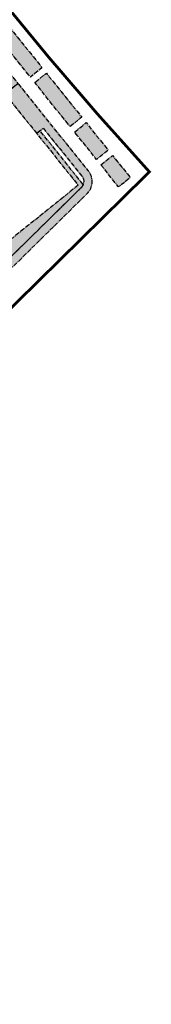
# Model space of a CAD drawing. Header units: millimetres. Extents: x 38389465 to 38395088, y 2473666 to 2480744.
# Tile 255 of 256: x 38394809 to 38394856, y 2478731 to 2479080. Entities that reach past the tile are written whole.
import ezdxf

# ---------------------------------------------------------------- set-up
doc = ezdxf.new("R2010")
doc.units = ezdxf.units.MM
doc.header["$LTSCALE"] = 2
doc.linetypes.add('CENTER2', pattern=[1.125, 0.75, -0.125, 0.125, -0.125])
for name, color, linetype in [('w-用地红线', 1, 'CONTINUOUS'), ('路面铺装', 143, 'CENTER2'), ('路面铺装填充', 143, 'CENTER2')]:
    doc.layers.add(name, color=color, linetype=linetype)

# ---------------------------------------------------------------- blocks, each defined once
blk = doc.blocks.new('6fd5t34533')
at = {"layer": '路面铺装填充', "linetype": 'ByBlock'}
h = blk.add_hatch(dxfattribs=at)
h.set_pattern_fill('HEX', color=256, angle=6.626585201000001e-06, style=0)
h.set_pattern_definition([(38.83647369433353, (99.1569024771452, 202.7948903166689), (-1.034575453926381, 1.285076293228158), [0.9525, -1.905]), (158.8364736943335, (99.1569024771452, 202.7948903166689), (-0.5956209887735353, -1.538506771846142), [0.9525, -1.905]), (98.83647369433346, (99.89884179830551, 203.3922028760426), (-1.630196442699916, -0.2534304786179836), [0.9524999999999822, -1.904999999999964])])
h.paths.add_polyline_path([(491.9517986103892, 195.5018364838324), (496.0802145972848, 198.8254966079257), (502.3498829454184, 191.0377571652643), (498.2214669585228, 187.714097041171)])
h.paths.add_polyline_path([(482.5443570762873, 207.1851592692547), (486.6735196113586, 210.5094204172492), (494.5109369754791, 200.7743338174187), (490.3817744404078, 197.4500726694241)])
h.paths.add_polyline_path([(468.4338578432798, 224.7133644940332), (472.5623131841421, 228.0370563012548), (485.1056139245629, 212.4566535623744), (480.9771585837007, 209.1329617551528)])
h.paths.add_polyline_path([(454.3249207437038, 242.2374548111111), (458.4537986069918, 245.5614867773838), (470.9957872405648, 229.9827138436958), (466.8669093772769, 226.6586818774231)])
h.paths.add_polyline_path([(440.2155665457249, 259.7638957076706), (444.3440218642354, 263.0875874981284), (456.8846872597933, 247.5104582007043), (452.7562319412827, 244.1867664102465)])
h.paths.add_polyline_path([(426.1044528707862, 277.2916058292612), (430.2329081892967, 280.6152976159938), (442.7748855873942, 265.0365386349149), (438.6464302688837, 261.7128468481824)])
h.paths.add_polyline_path([(411.9959633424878, 294.8160564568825), (416.1244186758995, 298.1397482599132), (428.666407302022, 282.5609753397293), (424.5379519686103, 279.2372835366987)])
h.paths.add_polyline_path([(397.8857145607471, 312.3417769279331), (402.0145736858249, 315.6657938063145), (414.5552389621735, 300.0886646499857), (410.4263798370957, 296.7646477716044)])
h.paths.add_polyline_path([(396.3166495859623, 314.290751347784), (400.4453581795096, 317.6146470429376), (387.9046705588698, 333.1918039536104), (383.7759619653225, 329.8679082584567)])
h = blk.add_hatch(dxfattribs=at)
h.set_pattern_fill('HEX', color=256, angle=6.626585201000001e-06, style=0)
h.set_pattern_definition([(38.83647369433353, (99.1569024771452, 202.7948903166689), (-1.034575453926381, 1.285076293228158), [0.9525, -1.905]), (158.8364736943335, (99.1569024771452, 202.7948903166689), (-0.5956209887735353, -1.538506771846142), [0.9525, -1.905]), (98.83647369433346, (99.89884179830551, 203.3922028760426), (-1.630196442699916, -0.2534304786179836), [0.9524999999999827, -1.904999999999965])])
edge = h.paths.add_edge_path()
edge.add_line((462.5023829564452, 224.4298484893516), (460.165565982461, 222.54854936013))
edge.add_line((460.165565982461, 222.54854936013), (457.8273494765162, 220.6690494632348))
edge.add_line((457.8273494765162, 220.6690494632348), (469.1153719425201, 206.6483309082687))
edge.add_line((469.1153719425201, 206.6483309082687), (471.4519112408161, 208.5294064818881))
edge.add_line((471.4519112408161, 208.5294064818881), (485.1626217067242, 191.4988793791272))
edge.add_arc((482.8258020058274, 189.6175836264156), 3.000000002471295, -45.50112148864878, 38.83638422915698, ccw=False)
edge.add_line((484.928487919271, 187.4777911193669), (435.4662038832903, 138.8732430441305))
edge.add_arc((429.1581461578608, 145.2926205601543), 9.000000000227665, 218.8363842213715, 314.4988785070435, ccw=False)
edge.add_line((422.1476870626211, 139.6487333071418), (382.5110514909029, 188.8827097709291))
edge.add_arc((384.8305329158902, 190.7853410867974), 2.999999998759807, 128.8372426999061, 219.3614487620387, ccw=False)
edge.add_line((382.9492021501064, 193.1221325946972), (423.533861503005, 225.7937927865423))
edge.add_line((423.533861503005, 225.7937927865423), (426.3557122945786, 222.2887894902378))
edge.add_line((426.3557122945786, 222.2887894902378), (435.7029611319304, 229.8140096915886))
edge.add_line((435.7029611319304, 229.8140096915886), (432.881376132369, 233.3194038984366))
edge.add_line((432.881376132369, 233.3194038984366), (441.8363481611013, 240.5316678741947))
edge.add_arc((443.7176789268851, 238.1948763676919), 2.999999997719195, 38.83638420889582, 128.8372427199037, ccw=False)
edge.add_line((446.0544986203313, 240.0761721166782), (446.04960501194, 240.0824515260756))
edge.add_line((446.04960501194, 240.0824515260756), (460.165565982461, 222.5485493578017))
edge.add_line((460.165565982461, 222.5485493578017), (462.5023829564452, 224.4298484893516))
edge.add_line((462.5023829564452, 224.4298484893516), (448.3913183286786, 241.9574678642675))
edge.add_arc((443.7176789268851, 238.1948763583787), 6.000000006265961, 38.83638421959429, 128.8372427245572)
edge.add_line((439.9550173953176, 242.8684593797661), (381.0678713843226, 195.4589240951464))
edge.add_arc((384.8305329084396, 190.7853410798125), 5.999999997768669, 128.837242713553, 219.2076712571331)
edge.add_line((380.1813737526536, 186.992542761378), (419.810867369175, 137.7674375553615))
edge.add_arc((429.1581461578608, 145.2926205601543), 12.00000000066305, 218.8363842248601, 314.4988785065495)
edge.add_line((437.5688897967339, 136.7334505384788), (487.0311738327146, 185.3379986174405))
edge.add_arc((482.825802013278, 189.6175836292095), 6.000000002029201, 314.4988785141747, 398.8363842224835)
edge.add_line((487.4994414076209, 193.3801751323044), (462.5023829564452, 224.4298484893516))
h = blk.add_hatch(dxfattribs=at)
h.set_pattern_fill('HEX', color=256, angle=6.626585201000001e-06, style=0)
h.set_pattern_definition([(38.83647369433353, (99.1569024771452, 202.7948903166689), (-1.034575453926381, 1.285076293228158), [0.9525, -1.905]), (158.8364736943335, (99.1569024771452, 202.7948903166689), (-0.5956209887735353, -1.538506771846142), [0.9525, -1.905]), (98.83647369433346, (99.89884179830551, 203.3922028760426), (-1.630196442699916, -0.2534304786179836), [0.9524999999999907, -1.904999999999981])])
edge = h.paths.add_edge_path()
edge.add_line((421.4811342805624, 201.5504675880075), (393.6733619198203, 179.1625896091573))
edge.add_line((393.6733619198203, 179.1625896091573), (386.3995151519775, 188.197245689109))
edge.add_line((386.3995151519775, 188.197245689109), (445.598122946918, 235.8580119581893))
edge.add_line((445.598122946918, 235.8580119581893), (457.8266798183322, 220.6690668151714))
edge.add_line((457.8266798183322, 220.6690668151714), (458.9996622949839, 221.6133987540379))
edge.add_line((458.9996622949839, 221.6133987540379), (445.8320341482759, 237.9692120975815))
edge.add_line((445.8320341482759, 237.9692120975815), (383.4345854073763, 187.7347432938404))
edge.add_line((383.4345854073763, 187.7347432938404), (422.1470174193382, 139.6487506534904))
edge.add_arc((429.1886259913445, 145.3311137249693), 9.048397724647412, 218.9024700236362, 263.6855805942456)
edge.add_arc((429.1391734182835, 145.3210951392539), 9.033128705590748, 263.9903602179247, 314.4551724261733)
edge.add_line((435.4655342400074, 138.8732603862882), (450.8881778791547, 154.020031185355))
edge.add_line((450.8881778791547, 154.020031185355), (449.4807819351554, 155.7681990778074))
edge.add_line((449.4807819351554, 155.7681990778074), (437.2443451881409, 145.9161936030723))
edge.add_line((437.2443451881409, 145.9161936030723), (434.0594925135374, 143.3521671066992))
edge.add_line((434.0594925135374, 143.3521671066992), (428.7627827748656, 139.0876652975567))
edge.add_line((428.7627827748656, 139.0876652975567), (395.7632720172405, 180.0757395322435))
edge.add_line((395.7632720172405, 180.0757395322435), (416.4838448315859, 196.7572324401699))
edge.add_line((416.4838448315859, 196.7572324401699), (449.4807819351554, 155.7681990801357))
edge.add_line((449.4807819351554, 155.7681990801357), (450.8881778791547, 154.0200311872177))
edge.add_line((450.8881778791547, 154.0200311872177), (459.6426793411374, 162.6179363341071))
edge.add_line((459.6426793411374, 162.6179363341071), (484.9283867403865, 187.4783672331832))
edge.add_arc((482.8251325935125, 189.6176008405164), 2.999999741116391, 314.5141007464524, 339.7593029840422)
edge.add_line((485.6398749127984, 188.5797067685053), (470.3152509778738, 207.6148728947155))
edge.add_line((470.3152509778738, 207.6148728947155), (469.1147022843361, 206.6483482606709))
edge.add_line((469.1147022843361, 206.6483482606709), (483.8517522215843, 188.3435300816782))
edge.add_line((483.8517522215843, 188.3435300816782), (452.4608580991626, 163.0709787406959))
edge.add_line((452.4608580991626, 163.0709787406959), (421.4811342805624, 201.5504675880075))
at = {"layer": '路面铺装', "linetype": 'ByBlock', "flags": 128}
for points in [[(454.3249207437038, 242.2374548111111), (458.4537986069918, 245.5614867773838), (470.9957872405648, 229.9827138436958), (466.8669093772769, 226.6586818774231)], [(482.5443570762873, 207.1851592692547), (486.6735196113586, 210.5094204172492), (494.5109369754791, 200.7743338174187), (490.3817744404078, 197.4500726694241)], [(491.9517986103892, 195.5018364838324), (496.0802145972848, 198.8254966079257), (502.3498829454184, 191.0377571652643), (498.2214669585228, 187.714097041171)]]:
    blk.add_lwpolyline(points, close=True, dxfattribs=at)
for points in [[(462.5023829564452, 224.4298484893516), (460.165565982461, 222.54854936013), (457.8273494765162, 220.6690494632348), (469.1153719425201, 206.6483309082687), (471.4519112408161, 208.5294064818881), (485.1626217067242, 191.4988793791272, -0.3855546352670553), (484.928487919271, 187.4777911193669), (435.4662038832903, 138.8732430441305, -0.4434652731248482), (422.1476870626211, 139.6487333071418), (382.5110514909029, 188.8827097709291, -0.4168958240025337), (382.9492021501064, 193.1221325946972), (423.533861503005, 225.7937927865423), (426.3557122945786, 222.2887894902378), (435.7029611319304, 229.8140096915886), (432.881376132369, 233.3194038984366), (441.8363481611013, 240.5316678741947, -0.4142179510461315), (446.0544986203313, 240.0761721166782), (446.04960501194, 240.0824515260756), (460.165565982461, 222.5485493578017), (462.5023829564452, 224.4298484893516), (448.3913183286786, 241.9574678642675, 0.4142179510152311), (439.9550173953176, 242.8684593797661), (381.0678713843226, 195.4589240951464, 0.4161084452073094), (380.1813737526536, 186.992542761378), (419.810867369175, 137.7674375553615, 0.443465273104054), (437.5688897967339, 136.7334505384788), (487.0311738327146, 185.3379986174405, 0.3855546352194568), (487.4994414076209, 193.3801751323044)], [(421.4811342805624, 201.5504675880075), (393.6733619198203, 179.1625896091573), (386.3995151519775, 188.197245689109), (445.598122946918, 235.8580119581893), (457.8266798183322, 220.6690668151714), (458.9996622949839, 221.6133987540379), (445.8320341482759, 237.9692120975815), (383.4345854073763, 187.7347432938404), (422.1470174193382, 139.6487506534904, 0.1979287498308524), (428.1934429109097, 136.3376098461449, 0.2238234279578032), (435.4655342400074, 138.8732603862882), (450.8881778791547, 154.020031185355), (449.4807819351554, 155.7681990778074), (437.2443451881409, 145.9161936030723), (434.0594925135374, 143.3521671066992), (428.7627827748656, 139.0876652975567), (395.7632720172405, 180.0757395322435), (416.4838448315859, 196.7572324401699), (449.4807819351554, 155.7681990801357), (450.8881778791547, 154.0200311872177), (459.6426793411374, 162.6179363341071), (484.9283867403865, 187.4783672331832, 0.1106006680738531), (485.6398749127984, 188.5797067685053), (470.3152509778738, 207.6148728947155), (469.1147022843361, 206.6483482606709), (483.8517522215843, 188.3435300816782), (452.4608580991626, 163.0709787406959)]]:
    blk.add_lwpolyline(points, format="xyb", close=True, dxfattribs=at)
at = {"layer": '路面铺装', "linetype": 'ByBlock', "elevation": 0.0001024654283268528, "flags": 128}
blk.add_lwpolyline([(468.4338578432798, 224.7133644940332), (472.5623131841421, 228.0370563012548), (485.1056139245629, 212.4566535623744), (480.9771585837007, 209.1329617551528)], close=True, dxfattribs=at)

msp = doc.modelspace()

# ---------------------------------------------------------------- linework, layer by layer
at = {"layer": 'w-用地红线', "linetype": 'CENTER2', "ltscale": 10, "const_width": 1, "flags": 128}
msp.add_lwpolyline([(38394697.67230582, 2479216.855170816), (38394697.68330582, 2479216.864170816), (38394698.18830582, 2479217.271170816), (38394715.09930582, 2479196.265170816), (38394802.33330582, 2479087.910170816), (38394819.55130582, 2479066.995170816), (38394837.22130582, 2479046.461170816), (38394855.33630582, 2479026.319170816), (38394854.83230582, 2479025.823170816), (38394853.44330582, 2479024.459170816), (38394852.34530582, 2479023.380170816), (38394821.89030582, 2478993.453170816), (38394813.30330582, 2478985.014170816), (38394743.16130582, 2478916.088170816), (38394730.16230582, 2478903.315170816), (38394702.16830582, 2478875.807170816), (38394592.45530582, 2478767.996170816), (38394587.39930582, 2478763.028170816), (38394577.85230582, 2478760.203170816), (38394567.73730582, 2478755.231170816), (38394561.04930582, 2478752.786170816), (38394550.55730582, 2478750.397170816), (38394544.60330582, 2478747.882170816), (38394540.68530582, 2478746.227170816), (38394536.57230582, 2478743.889170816), (38394533.88930582, 2478742.889170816), (38394533.82530582, 2478742.865170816), (38394519.68830582, 2478736.344170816), (38394519.53030583, 2478736.271170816), (38394513.72730582, 2478734.635170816), (38394511.80230583, 2478734.092170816), (38394504.69730582, 2478734.117170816), (38394495.86830582, 2478731.762170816), (38394492.91030582, 2478732.643170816), (38394492.89630582, 2478732.647170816), (38394492.80430582, 2478732.652170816), (38394492.76930583, 2478732.644170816), (38394492.62030582, 2478732.609170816), (38394484.41830582, 2478733.079170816), (38394469.29130583, 2478738.525170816), (38394457.72730582, 2478745.047170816), (38394456.80530582, 2478745.314170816), (38394453.90930583, 2478745.865170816), (38394446.36330582, 2478747.035170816), (38394444.98030582, 2478746.831170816), (38394431.50230582, 2478746.661170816), (38394430.87330582, 2478746.284170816), (38394427.21230582, 2478746.583170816), (38394427.37630583, 2478745.838170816), (38394427.23930582, 2478744.934170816), (38394427.22630582, 2478744.849170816), (38394427.10530582, 2478744.382170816), (38394426.41630583, 2478744.155170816), (38394423.39030582, 2478745.392170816), (38394417.18430582, 2478747.929170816), (38394404.46730582, 2478753.127170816), (38394401.07130582, 2478755.861170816), (38394398.08830582, 2478758.262170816), (38394397.81830582, 2478758.289170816), (38394387.82430582, 2478755.479170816), (38394376.27130582, 2478751.096170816), (38394371.03830582, 2478752.119170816), (38394366.70030582, 2478752.968170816), (38394359.33830582, 2478759.994170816), (38394355.84830582, 2478762.766170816), (38394355.04130583, 2478764.217170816), (38394349.01330582, 2478764.847170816), (38394344.44230583, 2478766.729170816), (38394341.88730583, 2478770.965170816), (38394342.29130583, 2478778.697170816), (38394343.90830582, 2478790.090170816), (38394348.17330582, 2478820.431170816), (38394349.62830582, 2478826.403170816), (38394350.72830582, 2478830.919170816), (38394352.40930583, 2478834.515170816), (38394353.53130582, 2478834.737170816), (38394356.07648043, 2478835.239205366), (38394347.26230385, 2478851.662170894), (38394365.22730266, 2478861.896172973), (38394350.31929964, 2478888.066171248), (38394384.96828672, 2478999.811175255), (38394385.48728652, 2479001.486175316), (38394430.58428376, 2479025.300180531), (38394441.83027955, 2479061.711181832), (38394418.04727434, 2479106.750179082), (38394426.76027108, 2479134.990180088), (38394426.69727094, 2479136.134180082), (38394432.23719848, 2479154.087155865), (38394433.63046876, 2479152.91710795), (38394438.24339522, 2479167.946285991), (38394449.05842507, 2479202.915800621), (38394447.80916318, 2479203.267982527), (38394447.45351778, 2479203.399979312), (38394448.52426276, 2479206.872182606), (38394451.17626177, 2479215.467182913), (38394484.36824933, 2479323.040186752), (38394520.01124521, 2479358.683190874), (38394555.65424109, 2479394.325194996), (38394623.06144647, 2479307.550970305), (38394674.06025822, 2479246.18420869), (38394697.67226161, 2479216.855211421)], close=True, dxfattribs=at)

# ---------------------------------------------------------------- block references
at = {"layer": '路面铺装', "color": 143}
msp.add_blockref('6fd5t34533', (38394346.19780596, 2478833.255133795), dxfattribs=at)

doc.saveas('drawing.dxf')
